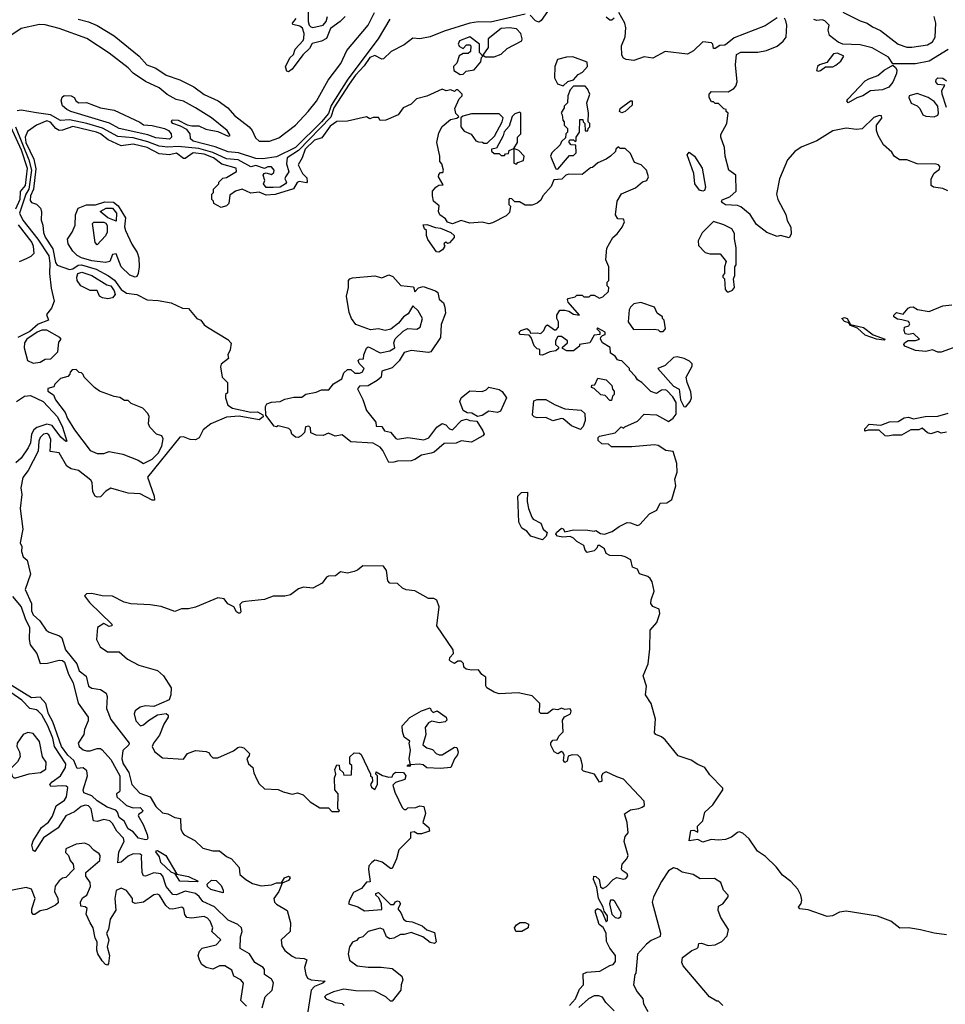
# Model space of a CAD drawing. Extents: x 2380107 to 2585170, y 384273 to 546161.
# Tile 234 of 256: x 2502237 to 2507599, y 472482 to 478186. Entities that reach past the tile are written whole.
import ezdxf

# ---------------------------------------------------------------- set-up
doc = ezdxf.new("R2010")
doc.units = 0

msp = doc.modelspace()

# ---------------------------------------------------------------- linework, layer by layer
at = {"layer": '0CON05XD'}
for points in [[(2503907.5, 478255), (2503908, 478175), (2503913.8, 478155), (2503924.2, 478144.2), (2503935, 478140), (2503995, 478153.8), (2504012.5, 478175), (2504020, 478205)], [(2505308.2, 478251.8), (2505258.6, 478181.4), (2505245, 478172), (2505225, 478179.2), (2505193, 478213)], [(2504380.7, 478189.3), (2504314, 478076), (2504138, 477842), (2504040.8, 477689.2), (2504025, 477642.5), (2503985, 477593.3), (2503835, 477445.2), (2503725, 477392.3), (2503645, 477379.2), (2503605, 477382.1), (2503503.9, 477413.9), (2503445, 477421.2), (2503369.8, 477449.8), (2503242.2, 477482.2), (2503225.5, 477495), (2503224.3, 477525), (2503205, 477550), (2503169.5, 477569.5), (2503125, 477584), (2503116.7, 477595), (2503120, 477605), (2503155, 477604), (2503207.8, 477577.8), (2503235, 477570.9), (2503275, 477570.8), (2503315, 477552.7), (2503385, 477537.6), (2503445, 477511.3), (2503456.4, 477515), (2503439.1, 477545), (2503347.2, 477617.2), (2503256.1, 477676.1), (2503185, 477713.1), (2503143.9, 477723.9), (2503092.2, 477752.2), (2503045, 477791.2), (2502965, 477828.3), (2502895, 477875.3), (2502865, 477906.5), (2502755, 477992.9), (2502626.5, 478076.5), (2502465, 478134.4), (2502385, 478156.9), (2502351.8, 478158.2), (2502245, 478135.7), (2502173.6, 478086.4)], [(2505165, 478218.8), (2504965, 478172.5), (2504895, 478173.3), (2504844.4, 478165.6), (2504695, 478119.5), (2504615, 478086.1), (2504555, 478074.7), (2504515, 478079.2), (2504465, 478040.6), (2504388, 478002), (2504345, 477960), (2504335, 477958.1), (2504295, 477977.7), (2504265, 477966.7), (2504232.3, 477917.7), (2504182, 477865), (2504145, 477813.1), (2504056.2, 477675), (2504038.6, 477621.4), (2503851.6, 477428.4), (2503786.7, 477385), (2503781.7, 477351.7), (2503795.6, 477304.4), (2503776.2, 477275), (2503773.8, 477265), (2503782, 477245), (2503777.1, 477235), (2503746, 477215), (2503706.1, 477213.9), (2503665, 477213.9), (2503648.8, 477235), (2503656.7, 477255), (2503647.5, 477285), (2503652.5, 477295), (2503665, 477298.8), (2503695, 477290), (2503709.5, 477300.5), (2503711.2, 477315), (2503695, 477332.9), (2503675, 477334.3), (2503655, 477323.8), (2503605, 477341.5), (2503575, 477334.2), (2503503.5, 477375), (2503435, 477380.8), (2503356.2, 477416.2), (2503275, 477440), (2503155, 477451.4), (2503095, 477447.2), (2503045, 477454.1), (2502979.1, 477479.1), (2502895, 477500.7), (2502805, 477510.2), (2502716.8, 477556.8), (2502625.6, 477584.4), (2502525, 477605.5), (2502472.5, 477602.5), (2502415, 477635.2), (2502335, 477647.1), (2502245, 477662.2), (2502222.4, 477657.6)], [(2502575, 478189), (2502635, 478174.4), (2502685, 478152.3), (2502785, 478093.2), (2502929.5, 477975), (2502974, 477924), (2503025, 477904.8), (2503085, 477865.2), (2503165, 477836.9), (2503245, 477797.3), (2503305, 477753.5), (2503386.2, 477716.2), (2503442.4, 477675), (2503481.6, 477631.6), (2503566.7, 477565), (2503583.4, 477545), (2503602.3, 477502.3), (2503625, 477483.2), (2503685, 477481.9), (2503738.7, 477501.3), (2503835.5, 477574.5), (2503908.4, 477655), (2503955.4, 477714.6), (2504023.9, 477836.1), (2504097.7, 477932.3), (2504132.9, 478007.1), (2504254.8, 478155), (2504292.4, 478227.6)], [(2504122, 478205), (2504093.8, 478175), (2504036.7, 478135), (2504015, 478076.2), (2503985, 478060.8), (2503931.7, 478048.3), (2503915, 478020), (2503877, 477983), (2503815, 477898.8), (2503795, 477884), (2503785, 477887.5), (2503777, 477913), (2503802.5, 477965), (2503822.5, 477985), (2503832.5, 478015), (2503880, 478065), (2503883, 478077), (2503883.9, 478106.1), (2503875, 478136.7), (2503858.8, 478148.8), (2503818.3, 478158.3), (2503817.5, 478165), (2503837.9, 478192.1)], [(2505680, 478195), (2505667, 478183), (2505655, 478182.5), (2505635, 478200)], [(2506625, 478196.7), (2506555, 478151.2), (2506375, 478080), (2506335, 478047.5), (2506321.7, 478038.3), (2506293, 478037), (2506265, 478020), (2506255, 478020), (2506252.5, 478045), (2506245, 478052.5), (2506195, 478057.5), (2506140, 478005), (2506105, 477986.7), (2505975, 478002.5), (2505905, 477962.5), (2505855, 477970), (2505795, 477950), (2505750, 477955), (2505735, 477962.5), (2505725, 477980), (2505722.5, 478035), (2505744, 478086), (2505748.3, 478138.3), (2505742.5, 478165), (2505708.3, 478228.3)], [(2507614.1, 477194.1), (2507585, 477208.8), (2507530, 477215), (2507517.5, 477225), (2507516.2, 477265), (2507535, 477297.5), (2507565, 477320), (2507567.5, 477335), (2507560, 477345), (2507545, 477350), (2507435, 477351.2), (2507375, 477373.8), (2507334.2, 477374.2), (2507303.3, 477395), (2507289.3, 477419.3), (2507240.7, 477460.7), (2507210, 477515), (2507200, 477545), (2507200, 477575), (2507230, 477615), (2507228.3, 477628.3), (2507215, 477630), (2507185, 477620), (2507117, 477553), (2507085, 477550), (2507025, 477558), (2506947.3, 477542.7), (2506855, 477484.3), (2506763.4, 477446.6), (2506727.6, 477422.4), (2506684, 477375), (2506638, 477265), (2506621.4, 477175), (2506629.2, 477145), (2506675, 477057.5), (2506682.5, 477022.5), (2506703.3, 476985), (2506706.2, 476943.8), (2506695, 476922.5), (2506643.6, 476936.4), (2506625, 476930), (2506565, 476953.3), (2506505, 476998.6), (2506467.7, 477057.7), (2506415, 477101.2), (2506395, 477108.8), (2506325, 477114), (2506307.5, 477125), (2506302.5, 477135), (2506307, 477143), (2506350.5, 477159.5), (2506387, 477193), (2506386, 477285), (2506343.8, 477315), (2506323.3, 477395), (2506320, 477445), (2506297.5, 477505), (2506298.3, 477521.7), (2506332.5, 477585), (2506340, 477645), (2506330, 477655), (2506330, 477665), (2506315, 477670), (2506285, 477700), (2506265, 477700), (2506255, 477710), (2506245, 477710), (2506230, 477735), (2506230, 477755), (2506245, 477770), (2506341.7, 477768.3), (2506373, 477787), (2506385, 477800), (2506392.5, 477825), (2506382.5, 477925), (2506390, 477985), (2506415, 477997.5), (2506513, 477997), (2506563, 478007), (2506625, 478032.5), (2506659.3, 478060.7), (2506677.5, 478085), (2506680, 478155), (2506675, 478180), (2506667.5, 478195)], [(2506901.5, 478178.5), (2506885, 478184.5), (2506855, 478181.1), (2506836.2, 478186.2)], [(2507005, 478230.2), (2507105, 478180.2), (2507146.3, 478166.3), (2507176.4, 478145), (2507223.9, 478123.9), (2507326.2, 478045), (2507375, 478027.3), (2507405, 478026.2), (2507495, 478040.3), (2507525, 478057.7), (2507539.4, 478085), (2507543.6, 478165), (2507534.6, 478205)], [(2504985, 477970), (2505025, 477986.7), (2505061.2, 478018.8), (2505145, 478063.3), (2505148, 478075), (2505140, 478105), (2505115, 478133.8), (2505075, 478138.6), (2505025, 478134.4), (2504950, 478075), (2504950, 478025), (2504920, 477980), (2504935, 477970), (2504985, 477970)], [(2507615.8, 478014.2), (2507505, 477946), (2507425, 477930.7), (2507295, 477930), (2507269.5, 477969.5), (2507175, 478022), (2507105, 478040.8), (2507005, 478044.3), (2506978.5, 478055), (2506928.5, 478095), (2506919.4, 478125), (2506926.7, 478155), (2506901.5, 478178.5)], [(2504788.3, 477868.3), (2504805, 477870), (2504823, 477887), (2504870, 477895), (2504908.3, 477941.7), (2504912.5, 477967.5), (2504920, 477975), (2504900, 477995), (2504900, 478045), (2504845, 478087.5), (2504785, 478062.5), (2504777.5, 478045), (2504785, 478030), (2504805, 478020), (2504825, 478040), (2504845, 478040), (2504850, 478035), (2504848.3, 478001.7), (2504835, 477990), (2504805, 477990), (2504783.6, 477976.4), (2504770, 477935), (2504750, 477915), (2504751.7, 477891.7), (2504788.3, 477868.3)], [(2505385, 477803.3), (2505411.7, 477828.3), (2505445, 477837.5), (2505471.2, 477868.8), (2505497.7, 477882.3), (2505526.2, 477915), (2505525, 477940), (2505441.7, 477971.7), (2505405, 477969.2), (2505352.5, 477955), (2505336.7, 477915), (2505335, 477850), (2505352.5, 477815), (2505385, 477803.3)], [(2506865, 477887.5), (2506875, 477892.5), (2506905, 477912.5), (2506946.4, 477913.6), (2506965, 477922.5), (2506993.3, 477945), (2507010, 477975), (2506975, 477991.2), (2506951.7, 477988.3), (2506913, 477937), (2506870, 477925), (2506857.5, 477915), (2506851.7, 477891.7), (2506865, 477887.5)], [(2507035, 477704.2), (2507027.5, 477715), (2507034, 477725), (2507135, 477831.4), (2507155, 477844.2), (2507208.3, 477861.7), (2507245, 477893.3), (2507295, 477923.3), (2507309.6, 477909.6), (2507317.5, 477895), (2507316.8, 477875), (2507295, 477824.2), (2507271.4, 477795), (2507235, 477780), (2507165.4, 477774.6), (2507121.2, 477745), (2507086.7, 477733.3), (2507035, 477704.2)], [(2507605, 477677.5), (2507580.7, 477755), (2507579.4, 477775), (2507596.2, 477806.2), (2507555, 477811.2), (2507544, 477825), (2507545, 477840), (2507555, 477848.8), (2507585, 477846.7), (2507605, 477832.5)], [(2507605, 472885.6), (2507535, 472893.8), (2507455, 472914.4), (2507385, 472925.6), (2507335, 472924.4), (2507283.8, 472965), (2507205, 472993.1), (2507025, 473021.1), (2506985, 473016.5), (2506945, 472995.7), (2506915, 472992), (2506805, 473029.4), (2506756.4, 473036.4), (2506747.5, 473045), (2506764.2, 473065.8), (2506767.1, 473085), (2506761.9, 473115), (2506745, 473149.2), (2506703.4, 473193.4), (2506655, 473230.6), (2506618.5, 473278.5), (2506558, 473338), (2506510.4, 473370.4), (2506461.7, 473441.7), (2506425, 473473.1), (2506405, 473480.8), (2506395, 473477.5), (2506359.4, 473450.6), (2506325, 473436.9), (2506285, 473433.1), (2506242.3, 473437.7), (2506195, 473421.2), (2506165, 473437.5), (2506115, 473430), (2506125, 473490), (2506141.7, 473491.7), (2506165, 473480), (2506162.5, 473515), (2506194.5, 473545.5), (2506206.2, 473595), (2506251.8, 473638.2), (2506309.2, 473725), (2506310, 473735), (2506235, 473811.5), (2506205, 473854.5), (2506165, 473871.8), (2506127.4, 473897.4), (2506050.9, 473920.9), (2505975, 474014.2), (2505955, 474031.9), (2505921.2, 474045), (2505913.8, 474055), (2505920, 474135), (2505893.9, 474225), (2505861.2, 474275), (2505868.5, 474325), (2505847.8, 474385), (2505877.8, 474455), (2505887.6, 474542.4), (2505889.8, 474650.2), (2505928, 474695), (2505945.4, 474745.4), (2505940.6, 474770.6), (2505905, 474786.2), (2505893.4, 474803.4), (2505894.4, 474825), (2505912.9, 474875), (2505900.5, 474930.5), (2505889.5, 474949.5), (2505875, 474960), (2505826.7, 474976.7), (2505815, 475002.5), (2505787.5, 475015), (2505776.7, 475056.7), (2505743.6, 475073.6), (2505725, 475080), (2505655, 475082.5), (2505633.6, 475093.6), (2505625, 475120), (2505595, 475140), (2505585, 475140), (2505580, 475125), (2505565, 475110), (2505525, 475100), (2505512.5, 475112.5), (2505505, 475140), (2505465, 475163.3), (2505445, 475182.5), (2505425, 475192.5), (2505382.5, 475187.5), (2505352.5, 475195), (2505343.3, 475205), (2505346.7, 475215), (2505375, 475240), (2505385, 475237.5), (2505395, 475220), (2505445, 475231.2), (2505528, 475228), (2505565, 475223.3), (2505575, 475227.5), (2505600.5, 475210.5), (2505625, 475205.8), (2505669.1, 475220.9), (2505709.2, 475250.8), (2505755, 475272.5), (2505775, 475272), (2505815, 475256.7), (2505828.3, 475261.7), (2505885, 475323.8), (2505927.5, 475345), (2505947.5, 475385), (2505985, 475388), (2506015, 475407.1), (2506038.5, 475485), (2506031.2, 475525), (2506044.6, 475565), (2506043.6, 475615), (2506022.5, 475685), (2505980.7, 475690.7), (2505935, 475718.6), (2505915, 475724.2), (2505782.3, 475712.3), (2505665, 475712.5), (2505647, 475727), (2505608.3, 475728.3), (2505588.3, 475748.3), (2505587.5, 475765), (2505595, 475772.5), (2505687, 475793), (2505721.7, 475828.3), (2505735, 475820), (2505741.7, 475828.3), (2505815, 475860), (2505855, 475900), (2505925, 475897.5), (2505995, 475857.5), (2506023, 475877), (2506039.3, 475900.7), (2506038.8, 475968.8), (2506020.5, 476000.5), (2505985, 476037.5), (2505975, 476042.5), (2505955, 476040), (2505925, 476020), (2505893, 476033), (2505840, 476085), (2505815, 476100), (2505805, 476120), (2505770, 476155), (2505770, 476165), (2505725, 476210), (2505711.7, 476211.7), (2505700, 476215), (2505686.4, 476236.4), (2505660, 476255), (2505656.4, 476286.4), (2505612, 476315), (2505602, 476335), (2505603.3, 476346.7), (2505612.5, 476357.5), (2505628.3, 476361.7), (2505627.5, 476375), (2505585, 476400), (2505580, 476395), (2505598.3, 476378.3), (2505597.5, 476362.5), (2505565, 476358.8), (2505540, 476315), (2505480, 476305), (2505480, 476295), (2505445, 476267.5), (2505407, 476267), (2505381.7, 476281.7), (2505381.7, 476288.3), (2505410, 476315), (2505410, 476325), (2505375, 476350), (2505355, 476350), (2505340, 476325), (2505340, 476305), (2505358.3, 476288.3), (2505358.3, 476281.7), (2505341.7, 476268.3), (2505308.3, 476261.7), (2505265, 476242.5), (2505250, 476245), (2505250, 476275), (2505235, 476280), (2505217, 476297), (2505200, 476345), (2505188.3, 476358.3), (2505135, 476362.5), (2505130, 476375), (2505140, 476385), (2505175, 476397.5), (2505190, 476385), (2505195, 476370), (2505235, 476372.5), (2505255, 476367.5), (2505273.6, 476386.4), (2505285, 476412.5), (2505295, 476417.5), (2505335, 476390), (2505345, 476390), (2505357.5, 476405), (2505357.5, 476435), (2505347.5, 476455), (2505347.5, 476475), (2505365, 476502.5), (2505395, 476503.8), (2505417.7, 476497.7), (2505445, 476480), (2505480, 476475), (2505415, 476550), (2505410, 476565), (2505415, 476570), (2505455, 476580), (2505465, 476590), (2505495, 476590), (2505505, 476580), (2505535, 476580), (2505545, 476590), (2505565, 476590), (2505595, 476572.5), (2505615, 476580), (2505648.3, 476611.7), (2505650, 476635), (2505640, 476645), (2505640, 476665), (2505650, 476675), (2505650, 476755), (2505632.5, 476795), (2505638.3, 476861.7), (2505672.5, 476925), (2505697.5, 476945), (2505726.1, 476983.9), (2505740, 477015), (2505735, 477030), (2505701.7, 477031.7), (2505687.5, 477055), (2505697.5, 477135), (2505723.3, 477176.7), (2505805, 477212.5), (2505845, 477247.5), (2505870, 477255), (2505880, 477275), (2505867.5, 477315), (2505836.1, 477346.1), (2505798.3, 477358.3), (2505775, 477410), (2505745, 477440), (2505715, 477440), (2505705, 477450), (2505690, 477435), (2505688.3, 477421.7), (2505660, 477395), (2505635, 477377.5), (2505585, 477357.5), (2505555, 477330), (2505543, 477327), (2505495, 477290), (2505418.3, 477291.7), (2505400, 477285), (2505377, 477263), (2505331.7, 477258.3), (2505315, 477220), (2505267.5, 477165), (2505255, 477140), (2505235, 477122.5), (2505205, 477112.5), (2505165, 477112.5), (2505131.7, 477131.7), (2505105, 477130), (2505088.3, 477148.3), (2505075, 477150), (2505070, 477145), (2505070, 477115), (2505080, 477105), (2505075, 477070), (2505055, 477050), (2504975, 477010), (2504955, 477002.5), (2504915, 477012.5), (2504845, 477007.5), (2504795, 477022.5), (2504745, 477002.5), (2504715, 477012.5), (2504703, 477033), (2504670, 477055), (2504663.3, 477075), (2504667, 477107), (2504634.2, 477134.2), (2504627.5, 477165), (2504628.3, 477191.7), (2504647.5, 477215), (2504665, 477227.5), (2504690, 477230), (2504662.5, 477275), (2504665, 477290), (2504675, 477300), (2504688.3, 477301.7), (2504692.5, 477315), (2504681.7, 477351.7), (2504670, 477365), (2504670, 477395), (2504653.3, 477475), (2504665, 477530), (2504685, 477567.5), (2504733, 477607), (2504770, 477615), (2504780, 477625), (2504763, 477643), (2504758.3, 477671.7), (2504783, 477727), (2504800, 477745), (2504800, 477755), (2504775, 477780), (2504765, 477780), (2504755, 477770), (2504735, 477780), (2504707, 477773), (2504685, 477783.3), (2504595, 477742), (2504535, 477726.7), (2504505, 477696.7), (2504457.5, 477675), (2504430, 477635), (2504357, 477603), (2504325, 477602.5), (2504315, 477620), (2504285, 477620), (2504265, 477612.5), (2504245, 477622.5), (2504135, 477598.8), (2504075, 477596), (2504035, 477569.2), (2503987.7, 477502.3), (2503945, 477488.5), (2503890.5, 477435), (2503873.4, 477386.6), (2503849.2, 477345), (2503874.3, 477295), (2503899.5, 477269.5), (2503903, 477247), (2503898.3, 477241.7), (2503855, 477247.7), (2503845, 477242.9), (2503823.3, 477206.7), (2503717.1, 477172.9), (2503665, 477169), (2503625, 477187), (2503575, 477180.4), (2503525, 477203.3), (2503486.4, 477193.6), (2503455, 477170), (2503448.3, 477121.7), (2503435, 477107.5), (2503405, 477097.5), (2503361.7, 477121.7), (2503360, 477135), (2503350, 477145), (2503350, 477175), (2503360, 477185), (2503360, 477205), (2503390, 477235), (2503390, 477245), (2503413, 477267), (2503435, 477272.5), (2503493, 477307), (2503491.2, 477325), (2503408.7, 477348.7), (2503360, 477385), (2503305, 477407.8), (2503242, 477415), (2503195, 477381.9), (2503185, 477381.4), (2503145, 477411.8), (2503105, 477402.3), (2503045, 477409.7), (2502975, 477445.6), (2502895, 477465.2), (2502825, 477454.5), (2502749.8, 477489.8), (2502705.5, 477525), (2502682.5, 477535), (2502545, 477567.1), (2502485, 477545.4), (2502465, 477544.5), (2502446.6, 477556.6), (2502415, 477592.7), (2502395, 477599.5), (2502335, 477574.7), (2502281.9, 477538.1), (2502267.9, 477505), (2502273.4, 477475)], [(2505355, 477320), (2505421.7, 477398.3), (2505445, 477400), (2505460, 477415), (2505458.3, 477458.3), (2505431.7, 477461.7), (2505420, 477475), (2505420, 477485), (2505425, 477490), (2505445, 477490), (2505455, 477480), (2505460, 477485), (2505460, 477505), (2505480, 477535), (2505481.7, 477608.3), (2505498.3, 477608.3), (2505500, 477595), (2505510, 477585), (2505511.7, 477541.7), (2505528.3, 477541.7), (2505530, 477555), (2505540, 477565), (2505540, 477585), (2505530, 477595), (2505532.5, 477645), (2505522.5, 477705), (2505540, 477755), (2505526.1, 477786.1), (2505511.7, 477801.7), (2505445, 477800), (2505425, 477780), (2505412.5, 477745), (2505410, 477705), (2505390, 477685), (2505390, 477675), (2505373, 477647), (2505380, 477635), (2505383, 477603), (2505390, 477595), (2505390, 477575), (2505410, 477555), (2505410, 477535), (2505400, 477525), (2505398.3, 477501.7), (2505375, 477480), (2505368.3, 477461.7), (2505320, 477415), (2505312.5, 477395), (2505341.7, 477321.7), (2505355, 477320)], [(2503105, 477494.5), (2503025, 477501.5), (2502979.2, 477519.2), (2502813.3, 477555), (2502756.7, 477586.7), (2502532.5, 477655), (2502510, 477665), (2502485, 477687.5), (2502477.5, 477715), (2502483, 477737), (2502495, 477747.5), (2502535.8, 477745.8), (2502552.5, 477735), (2502563.6, 477713.6), (2502580, 477705), (2502625, 477705.8), (2502705, 477676.2), (2502785, 477661.2), (2502932.7, 477592.7), (2502955, 477576.7), (2503005, 477573.8), (2503076.6, 477556.6), (2503098.8, 477545), (2503114, 477525), (2503117.1, 477505), (2503105, 477494.5)], [(2507535, 477623.8), (2507555, 477632.5), (2507560, 477645), (2507556.2, 477685), (2507535, 477712), (2507500, 477735), (2507435, 477758.8), (2507390, 477745), (2507387.5, 477735), (2507401.7, 477701.7), (2507436.4, 477686.4), (2507450.7, 477670.7), (2507467.5, 477635), (2507485, 477626.7), (2507535, 477623.8)], [(2502131.9, 477681.9), (2502245, 477431.1), (2502281, 477325), (2502268.3, 477225), (2502240.1, 477189.9), (2502238.5, 477145), (2502211.9, 477088.1)], [(2505725, 477645.7), (2505712.2, 477655), (2505715, 477672), (2505775, 477715.8), (2505785, 477716.2), (2505785, 477691.2), (2505745, 477654.3), (2505725, 477645.7)], [(2504945, 477470), (2504988.3, 477511.7), (2505032.5, 477595), (2505037, 477617), (2505015, 477640), (2504855, 477640), (2504803, 477627), (2504791.7, 477618.3), (2504792.5, 477565), (2504810.7, 477540.7), (2504853, 477523), (2504880, 477485), (2504895, 477477.5), (2504917, 477477), (2504925, 477470), (2504945, 477470)], [(2505045, 477400), (2505051.7, 477408.3), (2505068.3, 477411.7), (2505071.7, 477428.3), (2505100, 477440), (2505120, 477475), (2505120, 477505), (2505140, 477525), (2505140, 477645), (2505135, 477650), (2505105, 477640), (2505090, 477625), (2505071.7, 477568.3), (2505043, 477537), (2505037, 477513), (2504998.3, 477441.7), (2504970, 477435), (2504970, 477425), (2504985, 477410), (2505015, 477410), (2505025, 477400), (2505045, 477400)], [(2502212.3, 477565), (2502290.1, 477375), (2502305.5, 477315), (2502289.7, 477205), (2502272.5, 477175), (2502236.5, 477065), (2502255, 477023.8), (2502343, 476915), (2502405, 476817.9), (2502412.4, 476775), (2502410.5, 476715), (2502418.7, 476631.3), (2502436.7, 476555), (2502421.1, 476515), (2502392.7, 476477.3), (2502404.2, 476445), (2502345, 476422.2), (2502295, 476380.3), (2502245.5, 476354.5), (2502225.7, 476344.3)], [(2502273.4, 477475), (2502318.1, 477378.1), (2502331.5, 477321.5), (2502316.2, 477205), (2502298.9, 477165), (2502297.9, 477137.9), (2502305, 477127.1), (2502335, 477117.8), (2502357.8, 477095), (2502363.1, 477075), (2502360.8, 477025), (2502370.8, 476995), (2502375, 476952.5), (2502385, 476926.7), (2502428.9, 476858.9), (2502445, 476780), (2502454.7, 476764.7), (2502525, 476738.6), (2502545, 476743.6), (2502575, 476763.4), (2502595, 476766.8), (2502679.9, 476739.9), (2502752, 476702), (2502786.6, 476676.6), (2502825, 476622.9), (2502855, 476601.9), (2502915, 476594.2), (2502975, 476562.9), (2503039.5, 476559.5), (2503115, 476546.7), (2503180, 476515), (2503215, 476512.5), (2503263.3, 476455), (2503285.7, 476445.7), (2503305, 476419.2), (2503324.5, 476404.5), (2503443, 476333), (2503461.7, 476311.7), (2503457, 476273), (2503442.5, 476245), (2503447, 476223), (2503405, 476190), (2503400, 476175), (2503410, 476115), (2503440, 476085), (2503440, 476025), (2503430, 476015), (2503430, 475995), (2503443, 475953), (2503470, 475935), (2503575, 475912.9), (2503615, 475914.2), (2503646.2, 475896.2), (2503646.7, 475885), (2503625, 475867.5), (2503509.1, 475889.1), (2503435, 475883.1), (2503344.2, 475845.8), (2503300.7, 475809.3), (2503276.4, 475763.6), (2503255, 475752.5), (2503223.6, 475753.6), (2503185, 475770), (2503165, 475766.7), (2502977.5, 475535), (2503016.4, 475426.4), (2503017.5, 475402.5), (2503005, 475403.3), (2502935, 475440), (2502865, 475444), (2502810.7, 475459.3), (2502765, 475472.5), (2502736.1, 475453.9), (2502705, 475422.5), (2502685, 475420), (2502675, 475426.7), (2502661.7, 475451.7), (2502657.1, 475505), (2502649.1, 475519.1), (2502578.6, 475575), (2502534.7, 475584.7), (2502509.5, 475599.5), (2502465, 475676), (2502413.9, 475683.9), (2502418.2, 475755), (2502405, 475781.9), (2502395, 475788.2), (2502375, 475785.4), (2502355, 475765.6), (2502347.8, 475745), (2502343.2, 475686.8), (2502285.3, 475574.7), (2502255, 475533.8), (2502242.9, 475475), (2502249.4, 475435), (2502239.2, 475355), (2502256.2, 475235), (2502240, 475155), (2502248.8, 475135), (2502246.7, 475105), (2502257.5, 475075), (2502280, 475055), (2502299.2, 474975), (2502268.1, 474885), (2502306.2, 474805), (2502305, 474762.5), (2502315, 474739.2), (2502353.4, 474703.4), (2502390.3, 474650.3), (2502408.1, 474638.1), (2502466.8, 474616.8), (2502481.2, 474605), (2502502, 474535), (2502568.1, 474455), (2502582.5, 474415), (2502622.7, 474382.7), (2502635.6, 474325.6), (2502655, 474314.3), (2502705.4, 474305.4), (2502738.8, 474285), (2502744.3, 474265), (2502739.2, 474195), (2502765, 474132), (2502871.4, 473995), (2502869.2, 473985), (2502835, 473952.5), (2502829.2, 473905), (2502836.2, 473875), (2502868.8, 473825), (2502887.3, 473755), (2502932.9, 473705), (2502993.3, 473683.3), (2503025, 473628.9), (2503065, 473592.5), (2503095, 473585.7), (2503135, 473563.8), (2503168, 473558), (2503169.7, 473499.7), (2503179.2, 473475), (2503190, 473465), (2503250.6, 473430.6), (2503297.5, 473387.5), (2503355, 473370.9), (2503395, 473372), (2503435, 473338), (2503463.3, 473325), (2503508, 473275), (2503512.5, 473235), (2503546.5, 473205), (2503585, 473182.5), (2503635, 473168.7), (2503694.8, 473175.2), (2503725, 473185.4), (2503753.9, 473186.1), (2503771.9, 473215), (2503794, 473224), (2503800.8, 473220.8), (2503804.2, 473215), (2503795, 473199.4), (2503756.7, 473183.3), (2503737.3, 473135), (2503708.5, 473095), (2503712.9, 473075), (2503725, 473062.1), (2503787.2, 473025), (2503805.2, 472955), (2503803.8, 472905), (2503750.9, 472855), (2503755, 472822), (2503772.5, 472795), (2503815, 472761.4), (2503835, 472751.4), (2503885, 472748.4), (2503899.8, 472739.8), (2503887.5, 472695), (2503894.8, 472654.8), (2503905, 472634.6), (2503925, 472624.7), (2504007.1, 472617.1), (2503993.3, 472605), (2503944.8, 472585.2), (2503925.8, 472565), (2503900.4, 472405)], [(2505115, 477350), (2505121.7, 477358.3), (2505155, 477370), (2505160, 477395), (2505128.3, 477428.3), (2505100, 477440), (2505100, 477355), (2505115, 477350)], [(2506195, 477193.3), (2506175, 477197.5), (2506147.5, 477235), (2506142.5, 477295), (2506103.9, 477403.9), (2506115, 477418.8), (2506146, 477395), (2506190, 477325), (2506210, 477215), (2506203, 477197), (2506195, 477193.3)], [(2502905, 476694.3), (2502875.4, 476705.4), (2502824.5, 476754.5), (2502795, 476828.8), (2502775, 476826), (2502758.6, 476785), (2502735, 476778.9), (2502655, 476789.2), (2502595, 476806.6), (2502570.5, 476820.5), (2502545.7, 476845), (2502518.3, 476888.3), (2502513.3, 476915), (2502541.1, 476955), (2502559.1, 476995), (2502561.2, 477055), (2502576.7, 477093.3), (2502625, 477113.6), (2502676.1, 477113.9), (2502729.7, 477130.3), (2502779.6, 477129.6), (2502808.1, 477108.1), (2502849.2, 477039.1), (2502844.1, 476985.9), (2502849.1, 476965), (2502886.2, 476885), (2502916.6, 476836.6), (2502926.8, 476806.8), (2502928.9, 476755), (2502923.4, 476716.6), (2502915, 476699.2), (2502905, 476694.3)], [(2502795, 477018.8), (2502748.5, 477038.5), (2502704, 477075), (2502738.6, 477095), (2502775, 477094.3), (2502797.3, 477065), (2502795, 477018.8)], [(2502227.6, 476997.6), (2502306.7, 476895), (2502315.7, 476875), (2502318.3, 476831.7), (2502302.5, 476815), (2502275, 476800.8), (2502235, 476783.3)], [(2502685, 476881.2), (2502673.8, 476895), (2502658.8, 477005), (2502666.4, 477013.6), (2502725, 477012.9), (2502736.4, 477006.4), (2502743.1, 476993.1), (2502743.9, 476955), (2502735, 476934.4), (2502685, 476881.2)], [(2504665, 476840), (2504651.7, 476841.7), (2504601.7, 476911.7), (2504592.5, 476935), (2504592.5, 476965), (2504582.5, 476975), (2504575, 476997.5), (2504595, 477000), (2504645, 476982.5), (2504675, 476978.8), (2504735, 476953.8), (2504753.3, 476935), (2504753.3, 476925), (2504726.4, 476893.6), (2504715, 476890), (2504705, 476897.5), (2504695, 476890), (2504693, 476883), (2504700, 476875), (2504686.4, 476853.6), (2504665, 476840)], [(2506345, 476610), (2506365, 476620), (2506377.5, 476635), (2506372.5, 476685), (2506380, 476705), (2506380, 476755), (2506387.5, 476765), (2506387.5, 476865), (2506377, 476917), (2506378.3, 476948.3), (2506362.5, 476975), (2506315, 476998), (2506255, 477016.7), (2506189.3, 476950.7), (2506167.5, 476905), (2506168.3, 476878.3), (2506208.3, 476838.3), (2506235, 476830), (2506295, 476830), (2506330, 476785), (2506320, 476755), (2506320, 476715), (2506310, 476705), (2506310, 476695), (2506320, 476685), (2506323, 476623), (2506335, 476610), (2506345, 476610)], [(2502748.3, 476568.3), (2502717.5, 476575), (2502700, 476585), (2502685, 476616.7), (2502645, 476617.3), (2502590.4, 476645), (2502570.7, 476675), (2502567.8, 476695), (2502574.3, 476715), (2502597, 476723), (2502655, 476704.1), (2502741, 476651), (2502765, 476643.9), (2502784.7, 476615), (2502790, 476595), (2502775, 476574), (2502748.3, 476568.3)], [(2504375, 475621.2), (2504340.5, 475690.5), (2504325, 475708.8), (2504285, 475733.3), (2504155, 475740), (2504105, 475781.2), (2504065, 475773.8), (2504025, 475790), (2503995, 475777.5), (2503955, 475780), (2503923.6, 475793.6), (2503921.7, 475821.7), (2503911.7, 475831.7), (2503891.7, 475828.3), (2503887.5, 475795), (2503866.7, 475775), (2503850, 475765), (2503835, 475768), (2503813.3, 475785), (2503807, 475807), (2503797, 475817), (2503735, 475832.5), (2503725, 475827.5), (2503710.7, 475830.7), (2503662.5, 475895), (2503660, 475945), (2503669.5, 475960.5), (2503695, 475970), (2503745, 475974.2), (2503772.9, 475987.1), (2503825, 475998.9), (2503871.2, 475998.8), (2503895, 476016.2), (2503955, 476027.5), (2503985, 476042.5), (2504027.7, 476042.3), (2504054.1, 476075.9), (2504103.9, 476106.1), (2504115, 476140), (2504135, 476160), (2504155, 476160), (2504178.3, 476138.3), (2504205, 476137.5), (2504220, 476145), (2504232.5, 476165), (2504202.5, 476195), (2504198.3, 476211.7), (2504205, 476220), (2504228.3, 476221.7), (2504230, 476245), (2504246.1, 476283.9), (2504255, 476290), (2504265, 476288), (2504325, 476256.7), (2504381.7, 476268.3), (2504410, 476285), (2504403.8, 476315), (2504412.4, 476337.6), (2504459.1, 476380.9), (2504485, 476398), (2504536.8, 476393.2), (2504557.5, 476405), (2504570, 476455), (2504545, 476498.8), (2504515, 476527.5), (2504488.1, 476481.9), (2504461.2, 476465), (2504432.2, 476427.8), (2504387.5, 476392.5), (2504354.5, 476385.5), (2504315, 476394.4), (2504268.9, 476388.9), (2504185, 476420), (2504159.4, 476455), (2504145, 476490), (2504131, 476585), (2504142.4, 476635), (2504141.8, 476675), (2504149.2, 476685), (2504165, 476690), (2504295, 476702.1), (2504335, 476691.4), (2504375, 476707.5), (2504397.5, 476697.5), (2504445, 476646), (2504518.3, 476638.3), (2504525, 476610), (2504546.7, 476633.3), (2504575, 476641.2), (2504646.2, 476616.2), (2504659.4, 476605), (2504666.6, 476566.6), (2504691.9, 476545), (2504700.3, 476520.3), (2504704.4, 476485), (2504679.3, 476420.7), (2504675.5, 476345), (2504618.2, 476261.8), (2504605, 476258.1), (2504505, 476268.8), (2504465, 476257.5), (2504435, 476210), (2504395, 476170), (2504335, 476150), (2504330, 476115), (2504307.5, 476095), (2504255.7, 476064.3), (2504205, 476062.5), (2504193.3, 476046.7), (2504223.8, 475985), (2504245, 475922.5), (2504300, 475855), (2504301.7, 475831.7), (2504335, 475830), (2504350, 475805), (2504385.8, 475795.8), (2504415, 475760), (2504425, 475756.7), (2504485, 475766.2), (2504578.3, 475751.7), (2504606.4, 475763.6), (2504652.5, 475825), (2504685, 475847.5), (2504705, 475840), (2504726.4, 475816.4), (2504745, 475810), (2504796.1, 475863.9), (2504825, 475872.5), (2504845, 475863.3), (2504885, 475860), (2504920, 475805), (2504927.5, 475785), (2504920, 475775), (2504855, 475738.8), (2504795, 475746.2), (2504765, 475732.5), (2504695, 475731.2), (2504638.6, 475681.4), (2504620, 475675), (2504565, 475663.8), (2504525, 475637.5), (2504505, 475631.4), (2504425, 475628), (2504405, 475622), (2504375, 475621.2)], [(2505965, 476380), (2505977.5, 476395), (2505970, 476445), (2505960, 476455), (2505960, 476465), (2505930, 476485), (2505915, 476520), (2505835, 476547.5), (2505795, 476540), (2505775, 476520), (2505767.5, 476505), (2505762.5, 476435), (2505791.7, 476391.7), (2505915, 476392.5), (2505935, 476390), (2505945, 476380), (2505965, 476380)], [(2507645, 476284.4), (2507575, 476260), (2507555, 476260.8), (2507525, 476273.3), (2507485, 476264), (2507425, 476270), (2507364.2, 476294.2), (2507357.5, 476305), (2507362.5, 476315), (2507383, 476327), (2507425, 476327.5), (2507450, 476335), (2507415, 476367.5), (2507385, 476362.5), (2507367, 476367), (2507360, 476385), (2507362.5, 476405), (2507387, 476413), (2507392.5, 476425), (2507385, 476437.5), (2507347, 476447), (2507321.7, 476451.7), (2507300, 476465), (2507300, 476475), (2507315, 476490), (2507355, 476480), (2507382.5, 476515), (2507395, 476520), (2507411.7, 476521.7), (2507436.7, 476506.7), (2507505, 476496), (2507585, 476529.2), (2507635.8, 476534.2)], [(2507245, 476330), (2507200, 476335), (2507135, 476358.8), (2507090, 476400), (2507050, 476415), (2507040, 476430), (2507015, 476437.5), (2507000, 476455), (2507015, 476460), (2507030, 476455), (2507050, 476420), (2507125, 476403.3), (2507181.2, 476361.2), (2507250, 476335), (2507245, 476330)], [(2502315, 476196.7), (2502355, 476202.5), (2502385, 476220), (2502418.3, 476221.7), (2502458.3, 476261.7), (2502463, 476317), (2502477.5, 476335), (2502470, 476345), (2502395, 476388.1), (2502365, 476386.5), (2502339.2, 476375), (2502278.9, 476335), (2502264.5, 476315), (2502263.8, 476285), (2502282.7, 476212.7), (2502315, 476196.7)], [(2506095, 475943.3), (2506120, 475975), (2506127.8, 475995), (2506125, 476030), (2506102.5, 476085), (2506097.5, 476115), (2506131.7, 476178.3), (2506131.7, 476191.7), (2506117, 476207), (2506085, 476222.5), (2506045, 476232.5), (2506025, 476230), (2505975, 476182.5), (2505932.5, 476165), (2506025, 476062.5), (2506057.5, 476045), (2506064, 475984), (2506083.3, 475945), (2506095, 475943.3)], [(2502955, 475614.2), (2503005, 475640.8), (2503038.6, 475675), (2503060.8, 475715), (2503068.8, 475758.8), (2503060, 475775), (2503030, 475785), (2502990, 475825), (2502982.5, 475845), (2502987, 475887), (2502980, 475905), (2502950, 475935), (2502883, 475963), (2502865, 475980), (2502845, 475980), (2502817, 475997), (2502785, 476002.5), (2502700, 476035), (2502670, 476055), (2502610, 476115), (2502605, 476130), (2502595, 476140), (2502581.7, 476141.7), (2502565, 476160), (2502541.7, 476158.3), (2502530, 476145), (2502528.3, 476131.7), (2502515, 476120), (2502473, 476107), (2502440, 476075), (2502435, 476060), (2502400.7, 476049.3), (2502400, 476035), (2502432.5, 476012.5), (2502445, 475984.4), (2502501.1, 475911.1), (2502513.2, 475875), (2502555, 475810), (2502645, 475690), (2502685, 475673.3), (2502725, 475674), (2502755, 475683.8), (2502835, 475670), (2502923.6, 475633.6), (2502955, 475614.2)], [(2505665, 475980), (2505655, 475980), (2505628.3, 476008.3), (2505603, 476013), (2505565, 476050), (2505550, 476055), (2505551.7, 476068.3), (2505568.3, 476071.7), (2505585, 476110), (2505635, 476100), (2505667, 476067), (2505670, 476045), (2505680, 476035), (2505680, 476015), (2505670, 476005), (2505665, 475980)], [(2504888.3, 475888.3), (2504857, 475907), (2504828.3, 475908.3), (2504805, 475922.5), (2504787.5, 475975), (2504793.6, 475996.4), (2504843.6, 476036.4), (2504915, 476032.5), (2504938.3, 476041.7), (2504955, 476057.5), (2505013.9, 476043.9), (2505031.7, 476031.7), (2505057.5, 475995), (2505021.7, 475918.3), (2505005, 475910), (2504955, 475918), (2504915, 475892.5), (2504888.3, 475888.3)], [(2502218.9, 475975), (2502265, 476004.2), (2502299.9, 476009.9), (2502373.1, 475975), (2502456.3, 475885), (2502485.9, 475825), (2502510, 475745), (2502505, 475742), (2502475, 475766.9), (2502424.5, 475834.5), (2502395, 475842.6), (2502335.5, 475824.5), (2502319.2, 475810.8), (2502304.7, 475785), (2502298.8, 475735), (2502286.8, 475705), (2502245, 475645.7), (2502215, 475618.9)], [(2505485, 475812.5), (2505433.9, 475833.9), (2505385, 475873.8), (2505375, 475876.2), (2505325, 475862), (2505285, 475881.2), (2505235, 475878.8), (2505217.5, 475885), (2505207.5, 475895), (2505215, 475977.5), (2505235, 475986.7), (2505285, 475986.2), (2505335, 475956.2), (2505395, 475932), (2505490, 475925), (2505510, 475905), (2505512.5, 475865), (2505500.7, 475829.3), (2505485, 475812.5)], [(2507605, 475796.7), (2507575, 475790), (2507555, 475800), (2507515, 475787.5), (2507495, 475793.3), (2507465, 475820), (2507445, 475810), (2507399.5, 475810.5), (2507345, 475780), (2507295, 475780), (2507265, 475772.5), (2507250, 475775), (2507215, 475807.5), (2507152.5, 475807.5), (2507131.7, 475801.7), (2507132.5, 475815), (2507157, 475843), (2507225, 475837.5), (2507275, 475857.1), (2507325, 475858.8), (2507361.2, 475878.8), (2507385, 475883.3), (2507415, 475873.3), (2507482.3, 475887.7), (2507555, 475890), (2507615, 475907.1)], [(2505265, 475172.5), (2505197.5, 475195), (2505175, 475222.5), (2505145, 475240), (2505127.5, 475275), (2505122.5, 475425), (2505143, 475447), (2505178.3, 475448.3), (2505176.7, 475395), (2505183.8, 475355), (2505204, 475304), (2505211.7, 475291.7), (2505255, 475270), (2505270, 475235), (2505292.5, 475215), (2505286.7, 475195), (2505265, 475172.5)], [(2505422, 472475), (2505456.7, 472513.3), (2505479.7, 472570.3), (2505502, 472595), (2505501.2, 472658.8), (2505522.3, 472667.7), (2505597.5, 472675), (2505655, 472707.5), (2505675, 472712.5), (2505688.8, 472731.2), (2505688, 472765), (2505655, 472807.5), (2505636.1, 472846.1), (2505633.3, 472895), (2505616.4, 472926.4), (2505593.8, 472945), (2505572, 473015), (2505572, 473028), (2505583, 473037), (2505599.3, 473029.3), (2505612.5, 473012.5), (2505635, 472960), (2505641.7, 472968.3), (2505642.5, 472995), (2505621.7, 473021.7), (2505616.2, 473045), (2505590, 473095), (2505579.3, 473159.3), (2505561.2, 473205), (2505562.5, 473225), (2505575, 473223.3), (2505593.3, 473205), (2505602, 473162), (2505615, 473153.3), (2505636.7, 473165), (2505674.1, 473205.9), (2505695, 473217.5), (2505735, 473207.5), (2505748.3, 473211.7), (2505760, 473225), (2505755, 473237.5), (2505726.7, 473256.7), (2505723.3, 473265), (2505726.1, 473293.9), (2505753.8, 473325), (2505761.2, 473345), (2505738, 473425), (2505743.3, 473455), (2505762.5, 473475), (2505755.9, 473535.9), (2505740, 473585), (2505775, 473608), (2505824.2, 473615.8), (2505842.5, 473625), (2505856.7, 473635), (2505855, 473660), (2505735, 473787.5), (2505695, 473800), (2505635, 473830), (2505615, 473820), (2505607.5, 473805), (2505610, 473775), (2505595, 473770), (2505566.1, 473816.1), (2505503, 473833), (2505495, 473840), (2505497.5, 473865), (2505491.7, 473891.7), (2505485, 473910), (2505470, 473925), (2505437, 473927), (2505415, 473920), (2505408.3, 473891.7), (2505395, 473882.5), (2505387.5, 473895), (2505390, 473925), (2505385, 473940), (2505375, 473946.7), (2505355, 473932.5), (2505333.8, 473945), (2505314.1, 473984.1), (2505313.6, 473996.4), (2505325, 474012.5), (2505350, 474015), (2505360, 474035), (2505385, 474060), (2505380.7, 474129.3), (2505392, 474148), (2505427.5, 474165), (2505430.5, 474180.5), (2505425, 474193.3), (2505395, 474190), (2505375, 474197.5), (2505355, 474187.5), (2505327, 474193), (2505295, 474166.7), (2505255, 474167.5), (2505247.5, 474175), (2505250, 474225), (2505205, 474270), (2505125, 474287.5), (2505015, 474280.8), (2504985, 474290), (2504942.5, 474315), (2504937, 474327), (2504937, 474377), (2504913.6, 474393.6), (2504895, 474420), (2504855, 474417.5), (2504823, 474423), (2504810, 474435), (2504807, 474457), (2504795, 474470), (2504775, 474470), (2504755, 474457.5), (2504735, 474467.5), (2504727.5, 474475), (2504728.3, 474491.7), (2504750, 474515), (2504747.5, 474535), (2504653.3, 474675), (2504667.5, 474785), (2504653, 474823), (2504635, 474832.5), (2504605, 474832.5), (2504525, 474877.5), (2504475, 474882.5), (2504455, 474892.5), (2504425, 474920), (2504381.7, 474921.7), (2504370, 474935), (2504362.5, 474995), (2504345, 475020), (2504225, 475023.3), (2504193.6, 474996.4), (2504175, 474990), (2504135, 474980), (2504095, 474987.5), (2504066.4, 474963.6), (2504025, 474962.5), (2504013.6, 474956.4), (2503988.3, 474921.7), (2503935, 474892.5), (2503881.7, 474898.3), (2503851.7, 474888.3), (2503805, 474853.8), (2503773, 474847), (2503705, 474846), (2503655, 474826.7), (2503545, 474816.2), (2503525, 474811.2), (2503511.7, 474798.3), (2503518.8, 474755), (2503515, 474747.5), (2503505, 474747.5), (2503493.8, 474755), (2503477.5, 474785), (2503442.1, 474802.1), (2503420.7, 474830.7), (2503385, 474836.7), (2503255, 474783.3), (2503215, 474772.5), (2503175, 474773.3), (2503135, 474757.5), (2503056.1, 474786.1), (2502993.6, 474796.4), (2502881.7, 474801.7), (2502842.3, 474812.3), (2502775, 474846.2), (2502715, 474848.8), (2502655, 474862.5), (2502625, 474860), (2502611.7, 474848.3), (2502640.7, 474810.7), (2502770, 474685), (2502770, 474675), (2502755, 474670), (2502725, 474687.5), (2502687.5, 474665), (2502682, 474595), (2502703, 474553), (2502745, 474523.8), (2502813.9, 474523.9), (2502861.7, 474481.7), (2502927.4, 474447.4), (2503035, 474416), (2503070, 474385), (2503114, 474315), (2503113.3, 474275), (2503103, 474247), (2503015, 474207.5), (2502965, 474211.2), (2502935, 474203.3), (2502905, 474182.5), (2502900, 474165), (2502910, 474125), (2502936.4, 474096.4), (2502955, 474101.2), (2502982.7, 474127.3), (2503035, 474160), (2503085, 474167.5), (2503097, 474157), (2503096.7, 474145), (2503072, 474105), (2503047.8, 474042.2), (2503011.2, 473995), (2503004, 473975), (2503017.3, 473947.3), (2503065, 473909.2), (2503185, 473902.5), (2503210, 473935), (2503255, 473952.5), (2503316.7, 473946.7), (2503335, 473940), (2503340, 473925), (2503355, 473910), (2503385, 473910), (2503475, 473950), (2503500.5, 473969.5), (2503515, 473973.8), (2503535, 473968.8), (2503567.5, 473935), (2503567, 473923), (2503552.5, 473905), (2503562.5, 473875), (2503587.5, 473855), (2503593, 473823), (2503610, 473785), (2503625, 473760), (2503655, 473730), (2503735, 473727.5), (2503763, 473713), (2503815, 473700), (2503847, 473707), (2503880, 473695), (2503920, 473655), (2503975, 473620), (2504025, 473620), (2504045, 473600), (2504085, 473600), (2504090, 473605), (2504080, 473615), (2504081.7, 473701.7), (2504063.3, 473725), (2504061.2, 473795), (2504067.5, 473815), (2504063, 473843), (2504075, 473870), (2504088.3, 473868.3), (2504090, 473845), (2504110, 473825), (2504115, 473810), (2504158.3, 473811.7), (2504160, 473865), (2504150, 473875), (2504150, 473915), (2504175, 473940), (2504205, 473937.5), (2504215, 473930), (2504270, 473815), (2504270, 473805), (2504278.3, 473798.3)], [(2502196.2, 474845), (2502244.7, 474785), (2502268.1, 474718.1), (2502294.7, 474665), (2502291.2, 474595), (2502298.2, 474565), (2502336.9, 474515), (2502355, 474456.7), (2502398.6, 474458.6), (2502465, 474476.5), (2502485, 474474.6), (2502497.2, 474465), (2502519.6, 474395), (2502546.2, 474345), (2502576.6, 474226.6), (2502633.8, 474145), (2502633.8, 474123.8), (2502612.9, 474075), (2502608.6, 474045), (2502576, 473995), (2502582, 473975), (2502605, 473955.7), (2502625, 473950), (2502645, 473950), (2502685, 473964.2), (2502705, 473963.8), (2502715.7, 473955.7), (2502765, 473900), (2502816.5, 473805), (2502818, 473722), (2502815.9, 473714.1), (2502797.5, 473702.5), (2502798.8, 473685), (2502855, 473633.8), (2502895, 473620), (2502935, 473622.5), (2502950, 473605), (2502946.7, 473595), (2502926.7, 473583.3), (2502923.3, 473575), (2502953.1, 473523.1), (2502975.4, 473465.4), (2502978.5, 473445), (2502975, 473437.5), (2502965, 473435.5), (2502924.7, 473444.7), (2502895, 473481.4), (2502865, 473499.2), (2502842.8, 473542.8), (2502812.9, 473565), (2502804.2, 473595), (2502793.8, 473606.2), (2502744.1, 473624.1), (2502685, 473660.4), (2502655, 473690.8), (2502607.8, 473707.8), (2502604.5, 473725), (2502629.3, 473805), (2502625.3, 473835), (2502605, 473851.8), (2502569.2, 473849.2), (2502550, 473895), (2502515, 473925.9), (2502478.4, 473975), (2502429.6, 474119.6), (2502404.8, 474165), (2502388, 474225), (2502355, 474261.5), (2502305, 474257.3), (2502153.2, 474353.2)], [(2503641.7, 472461.7), (2503659.1, 472525), (2503699.3, 472565), (2503706.4, 472606.4), (2503695, 472628.9), (2503655, 472654.3), (2503654.4, 472684.4), (2503648, 472695), (2503598.6, 472725), (2503567.8, 472775), (2503514, 472805), (2503516.9, 472873.1), (2503525.6, 472905), (2503521.5, 472925), (2503501.1, 472945), (2503445, 472970), (2503366.4, 473046.4), (2503298.6, 473078.6), (2503277.6, 473107.6), (2503255, 473124.8), (2503195, 473137.2), (2503145, 473115.9), (2503125, 473117.9), (2503084.8, 473165), (2503066.8, 473225), (2503055, 473237.6), (2503015, 473244.7), (2502965, 473224.5), (2502955, 473225.8), (2502946.9, 473245), (2502942.5, 473337.5), (2502943.8, 473345), (2502935, 473352), (2502895, 473353.3), (2502865, 473340.4), (2502825, 473306.7), (2502805, 473301.2), (2502812.2, 473365), (2502841.9, 473425), (2502837.8, 473445), (2502800.7, 473485), (2502775, 473530.6), (2502759.2, 473545), (2502725, 473552.8), (2502685, 473540.9), (2502665.5, 473545.5), (2502650.4, 473615), (2502635, 473631.2), (2502616, 473636), (2502592.6, 473627.4), (2502555, 473597.2), (2502504.5, 473575), (2502459.6, 473505), (2502374.1, 473445.9), (2502325, 473366.7), (2502315, 473373.3), (2502307.3, 473405), (2502315, 473428.6), (2502364.1, 473505.9), (2502403.1, 473536.9), (2502428, 473572), (2502448.3, 473631.7), (2502497.1, 473665), (2502508.8, 473685), (2502515, 473738), (2502505.4, 473745.4), (2502485, 473747.9), (2502416.7, 473745), (2502410.8, 473755), (2502425, 473771.5), (2502472.9, 473805), (2502501.8, 473855), (2502504.5, 473875), (2502439.2, 473975), (2502428.4, 474025), (2502400.9, 474095), (2502365, 474158.5), (2502345, 474180.5), (2502335, 474188.2), (2502295, 474196.7), (2502250.4, 474245), (2502185, 474288.8)], [(2504675, 473848.8), (2504595, 473852.5), (2504575, 473870), (2504553.6, 473873.6), (2504500, 473870), (2504495, 473860), (2504481.7, 473861.7), (2504485, 473870), (2504500, 473870), (2504492.5, 473905), (2504500, 473955), (2504492.5, 473995), (2504497.5, 474007.5), (2504465, 474030), (2504453.6, 474063.6), (2504452.5, 474095), (2504497, 474143), (2504565, 474182.5), (2504615, 474200), (2504620, 474185), (2504633, 474173), (2504655, 474182.5), (2504707.5, 474145), (2504711.7, 474128.3), (2504701.7, 474118.3), (2504666.4, 474113.6), (2504625, 474122.5), (2504605, 474112.5), (2504586.7, 474085), (2504590, 474045), (2504572.5, 473985), (2504595, 473967.5), (2504628.3, 473958.3), (2504650, 473935), (2504667, 473927), (2504685, 473926.7), (2504755, 473972.5), (2504770, 473970), (2504776.2, 473945), (2504772.3, 473927.7), (2504756, 473905), (2504735, 473853.3), (2504675, 473848.8)], [(2502215, 473793.8), (2502292.1, 473817.9), (2502357.5, 473825), (2502388, 473845), (2502391.2, 473885), (2502370, 473915), (2502352.2, 474005), (2502315, 474050.8), (2502285, 474056), (2502257.5, 474045), (2502222.5, 473995), (2502220, 473975), (2502236.7, 473945), (2502240, 473915), (2502225, 473886.7), (2502182.5, 473845), (2502193.8, 473803.8), (2502204.1, 473794.1), (2502215, 473793.8)], [(2504278.3, 473798.3), (2504280, 473775), (2504270, 473755), (2504275, 473740), (2504295, 473727.5), (2504310, 473755), (2504310, 473805), (2504300, 473815), (2504301.7, 473828.3), (2504338.3, 473808.3), (2504375, 473797.5), (2504395, 473800), (2504400, 473815), (2504413.6, 473826.4), (2504460, 473825), (2504473.3, 473805), (2504467.5, 473785), (2504413, 473767), (2504398.3, 473751.7), (2504410.5, 473710.5), (2504453, 473623), (2504465, 473610), (2504475, 473610), (2504485, 473620), (2504531.7, 473621.7), (2504555, 473632.5), (2504578.3, 473628.3), (2504587, 473587), (2504572.5, 473535), (2504606.1, 473506.1), (2504610, 473485), (2504565, 473470), (2504540.7, 473470.7), (2504521.7, 473481.7), (2504501.7, 473478.3), (2504500, 473445), (2504433, 473377), (2504420, 473325), (2504395, 473270), (2504385, 473270), (2504336.1, 473306.1), (2504306.4, 473316.4), (2504295, 473316.7), (2504277, 473303), (2504260, 473285), (2504257, 473263), (2504267.5, 473192.5), (2504245, 473190), (2504216.4, 473153.6), (2504170.7, 473129.3), (2504146.7, 473085), (2504142.5, 473065), (2504195, 473046.2), (2504235, 473023.3), (2504335, 473032.5), (2504333.3, 473065), (2504318.3, 473098.3), (2504300, 473115), (2504300, 473125), (2504315, 473130), (2504385, 473060), (2504405, 473060), (2504413.6, 473076.4), (2504425, 473082.5), (2504435, 473077.5), (2504442.5, 473065), (2504427.5, 473035), (2504445, 473012.5), (2504460, 472975), (2504475.8, 472964.2), (2504509.5, 472959.5), (2504567.6, 472937.6), (2504595, 472913.8), (2504639.3, 472899.3), (2504650, 472845), (2504640, 472835), (2504615, 472840), (2504572.7, 472872.7), (2504505, 472899.2), (2504465, 472886.2), (2504442.7, 472887.3), (2504405, 472865.8), (2504381.4, 472861.4), (2504362.5, 472872.5), (2504345, 472916.2), (2504325, 472923.8), (2504255.9, 472904.1), (2504225, 472872.5), (2504200, 472865), (2504188.3, 472851.7), (2504165, 472842.5), (2504146.7, 472815), (2504140, 472775), (2504148.3, 472738.3), (2504192.5, 472705), (2504255, 472696.7), (2504331.7, 472698.3), (2504395, 472689.2), (2504450, 472645), (2504456.7, 472625), (2504446, 472595), (2504445.6, 472564.4), (2504395, 472500), (2504385, 472500), (2504357.5, 472525), (2504295, 472559.4), (2504185, 472561.2), (2504115, 472570), (2504055, 472555.6), (2504012.5, 472535), (2504003.3, 472525), (2504012.5, 472515), (2504065, 472493.3), (2504105, 472486.7), (2504116.4, 472476.4)], [(2503317.5, 472695), (2503292.3, 472712.3), (2503278.3, 472738.3), (2503271.2, 472765), (2503279.3, 472790.7), (2503295, 472806.7), (2503375, 472826.7), (2503402.5, 472855), (2503350, 472905), (2503356.1, 472926.1), (2503341.2, 472965), (2503325, 472982), (2503305, 472990.8), (2503232.3, 472982.3), (2503205, 472986.2), (2503192.7, 473002.7), (2503188.8, 473035), (2503175.7, 473045.7), (2503125, 473034.3), (2503105, 473035.7), (2503084.5, 473054.5), (2503046, 473115), (2503035, 473120), (2503015, 473116.2), (2502955, 473073.3), (2502905, 473066.7), (2502890, 473075), (2502890, 473095), (2502855, 473140.8), (2502825, 473154.4), (2502795, 473141.2), (2502788.6, 473095), (2502793, 473027), (2502761.4, 472975), (2502750.6, 472915), (2502740, 472895), (2502752.5, 472855), (2502744, 472815), (2502758, 472765), (2502751.7, 472718.3), (2502745, 472710), (2502735, 472712.5), (2502715, 472733.3), (2502690, 472775), (2502683.6, 472796.4), (2502686.2, 472845), (2502673.3, 472865), (2502662, 472925), (2502645.7, 472955), (2502621.2, 473005), (2502627.5, 473037.5), (2502617.1, 473047.1), (2502591.7, 473051.7), (2502588.8, 473075), (2502600.5, 473099.5), (2502626, 473115), (2502647.1, 473165), (2502645, 473187.5), (2502620, 473225), (2502620, 473245), (2502701.2, 473315), (2502703.6, 473343.6), (2502696.7, 473355), (2502665.8, 473375.8), (2502640, 473405), (2502614, 473416), (2502565, 473410), (2502505, 473382.5), (2502502.3, 473362.3), (2502520, 473345), (2502530, 473315), (2502547.5, 473295), (2502550, 473265), (2502505, 473217.5), (2502485, 473212.5), (2502465, 473197.5), (2502443.2, 473166.8), (2502438, 473135), (2502458.8, 473095), (2502459.5, 473070.5), (2502445, 473056.2), (2502395, 473032), (2502355, 473023.8), (2502325, 473002.5), (2502315, 473002.5), (2502307.5, 473015), (2502306.7, 473035), (2502325.8, 473095), (2502305, 473150), (2502275, 473158.8), (2502135, 473131.2)], [(2503265, 473192.5), (2503163.8, 473195), (2503138.3, 473238.3), (2503115, 473248.8), (2503054.7, 473304.7), (2503046.5, 473336.5), (2503026.2, 473365), (2503029.3, 473370.7), (2503035, 473373.8), (2503084.4, 473344.4), (2503146.7, 473236.7), (2503215, 473223.3), (2503270, 473195), (2503265, 473192.5)], [(2506310, 472475), (2506285, 472500), (2506275, 472500), (2506232.5, 472525), (2506080, 472705), (2506073.3, 472725), (2506076.4, 472753.6), (2506130, 472795), (2506160, 472805), (2506167, 472813), (2506170, 472835), (2506186.4, 472836.4), (2506225, 472823.3), (2506265, 472826.7), (2506305, 472846.7), (2506335, 472880), (2506342.5, 472915), (2506297.5, 472985), (2506282.5, 473025), (2506285, 473050), (2506310, 473065), (2506340, 473105), (2506340, 473115), (2506313.3, 473143.3), (2506298.3, 473188.3), (2506261.7, 473211.7), (2506178.3, 473208.3), (2506137.5, 473235), (2506075, 473248.8), (2506045, 473268), (2506025, 473272.9), (2505995.7, 473255), (2505955, 473194), (2505908.1, 473105), (2505901.4, 473075), (2505948.8, 472895), (2505946.2, 472875), (2505895, 472851.2), (2505868.3, 472831.7), (2505816.6, 472773.4), (2505806.7, 472663.3), (2505800, 472655), (2505792.5, 472595), (2505814.4, 472554.4), (2505847.1, 472515), (2505850, 472485), (2505875, 472440)], [(2503415, 473127.5), (2503345, 473146.9), (2503324.2, 473165), (2503322.2, 473177.8), (2503348.3, 473201.7), (2503375, 473199.2), (2503405, 473171.2), (2503416, 473144), (2503415, 473127.5)], [(2505705, 472981.2), (2505719.2, 472990.8), (2505722, 473015), (2505685, 473078.8), (2505675, 473086.2), (2505660, 473085), (2505654, 473064), (2505666.2, 473005), (2505685.8, 472985.8), (2505705, 472981.2)], [(2505145, 472904), (2505110, 472905), (2505103.8, 472925), (2505115, 472942.5), (2505136.4, 472956.4), (2505165, 472956.2), (2505185, 472947.5), (2505182.5, 472925), (2505145, 472904)], [(2503551.2, 472471.2), (2503518.8, 472505), (2503532.5, 472605), (2503517.5, 472625), (2503477.5, 472645), (2503465, 472680), (2503425.9, 472705.9), (2503395, 472706.2), (2503355, 472686), (2503317.5, 472695)], [(2505680, 472445), (2505632.3, 472492.3), (2505613, 472523), (2505591.7, 472531.7), (2505565, 472531.4), (2505532.5, 472515), (2505476.6, 472463.4)]]:
    msp.add_lwpolyline(points, dxfattribs=at)

doc.saveas('drawing.dxf')
